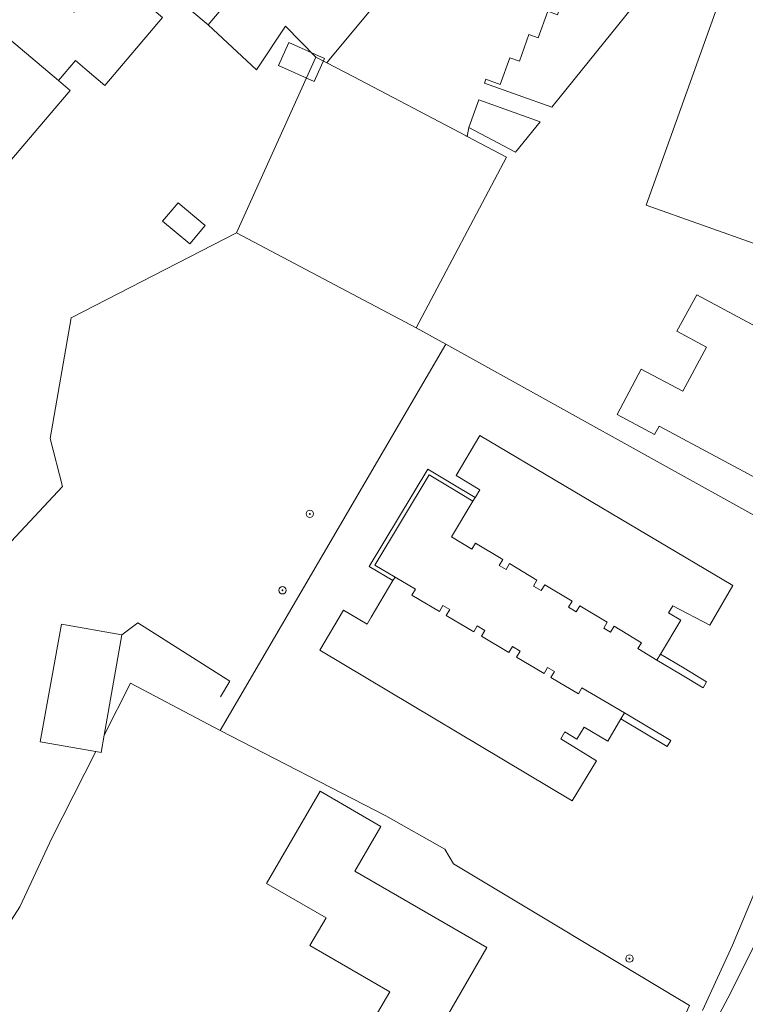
# Model space of a CAD drawing. Header units: metres. Extents: x 187916 to 189411, y 333285 to 334910.
# Tile 24 of 256: x 188393 to 188472, y 334192 to 334299. Entities that reach past the tile are written whole.
import ezdxf

# ---------------------------------------------------------------- set-up
doc = ezdxf.new("R2010")
doc.units = ezdxf.units.M
for name, color, linetype, lineweight in [('B-WE-GR-BOOM-S', 253, 'Continuous', 15), ('B-WE-GR-HAAG-G', 253, 'GR-HAAG1-SO', 15), ('B-WE-IE-TERREINAFSCHEIDING_KUNSTMATIG_HEKWERK-G', 253, 'IE-TERREINAFSCHEIDING_KUNSTMATIG-SO', 15), ('B-WE-IE-TERREINAFSCHEIDING_KUNSTMATIG_MUUR-G', 253, 'IE-TERREINAFSCHEIDING_KUNSTMATIG-SO', 15), ('B-WE-IE-TERREINAFSCHEIDING_KUNSTMATIG_MUUR-GV', 253, 'Continuous', 15), ('B-WE-OG-BEBOUWING-GV', 253, 'Continuous', 15), ('B-WE-OG-TERREIN_ERF-GV', 253, 'Continuous', 15), ('B-WE-OG-TERREIN_OEVER-GV', 253, 'Continuous', 15), ('B-WE-OG-WATER-GV', 253, 'Continuous', 15)]:
    doc.layers.add(name, color=color, linetype=linetype, lineweight=lineweight)
doc.styles.add('NLCS-ISO', font='NLCS-ISO.ttf')
doc.linetypes.add('GR-HAAG1-SO', pattern='A,6,[176,NLCS.SHX,S=0.125,R=0,X=0,Y=0],-2', length=8)
doc.linetypes.add('IE-TERREINAFSCHEIDING_KUNSTMATIG-SO', pattern='A,4,[82,NLCS.SHX,S=0.75,R=90,X=0,Y=0],4,-2', length=10)

# ---------------------------------------------------------------- blocks, each defined once
blk = doc.blocks.new('SGR-BOOM_GBKN-SO')
at = {"linetype": 'ByBlock', "lineweight": 18}
h = blk.add_hatch(color=0, dxfattribs=at)
h.dxf.hatch_style = 1
edge = h.paths.add_edge_path()
edge.add_arc((0, 0), 0.25, 0, 360)
at = {"color": 0, "linetype": 'ByBlock', "lineweight": 18}
for radius in [2, 0.25]:
    blk.add_circle((0, 0), radius, dxfattribs=at)
at = {"color": 0, "linetype": 'ByBlock', "lineweight": 18, "style": 'NLCS-ISO'}
blk.add_attdef('SOORT', (2.5, 0), '', height=1.5, dxfattribs=at)
blk = doc.blocks.new('DTM')
at = {"layer": 'B-WE-GR-HAAG-G', "ltscale": 0.2, "flags": 128}
for points in [[(188413.566, 334298.396), (188418.827, 334293.488), (188421.994, 334298.23), (188425.294, 334294.87), (188416.649, 334275.784), (188398.717, 334266.513), (188396.41, 334253.429), (188397.744, 334248.211), (188392.191, 334242.22), (188388.169, 334244.477), (188372.833, 334257.656), (188359.485, 334269.386)], [(188414.879, 334221.675), (188439.397, 334263.664)], [(188405.156, 334226.818), (188402.29, 334221.176)], [(188465.434, 334190.841), (188465.873, 334191.773), (188440.228, 334207.173), (188439.29, 334208.766), (188432.882, 334212.401), (188414.879, 334221.675), (188405.156, 334226.818)], [(188396.589, 334209.952), (188401.376, 334219.377)], [(188396.589, 334209.952), (188393.138, 334202.503), (188388.826, 334195.843), (188376.483, 334181.509)]]:
    blk.add_lwpolyline(points, dxfattribs=at)
at = {"layer": 'B-WE-IE-TERREINAFSCHEIDING_KUNSTMATIG_HEKWERK-G', "ltscale": 0.2, "flags": 128}
for points in [[(188436.188, 334265.446), (188446, 334283.986), (188441.709, 334286.242), (188441.59, 334286.304), (188429.336, 334292.746), (188426.454, 334294.26), (188425.294, 334294.87)], [(188441.912, 334287.226), (188441.709, 334286.242)], [(188416.649, 334275.784), (188436.188, 334265.446), (188439.397, 334263.664), (188473.833, 334244.545), (188485.292, 334238.183)], [(188404.217, 334232.073), (188405.937, 334233.379)], [(188405.937, 334233.379), (188415.936, 334227.043)], [(188415.936, 334227.043), (188414.933, 334225.339)]]:
    blk.add_lwpolyline(points, dxfattribs=at)
at = {"layer": 'B-WE-IE-TERREINAFSCHEIDING_KUNSTMATIG_MUUR-G', "ltscale": 0.2, "flags": 128}
blk.add_lwpolyline([(188426.454, 334294.26), (188426.855, 334294.743), (188433.979, 334303.31), (188429.742, 334306.877), (188442.039, 334321.408), (188445.056, 334318.921)], dxfattribs=at)
at = {"layer": 'B-WE-IE-TERREINAFSCHEIDING_KUNSTMATIG_MUUR-GV', "ltscale": 0.2, "flags": 128}
for points in [[(188439.994, 334248.539), (188437.43, 334250.077), (188431.068, 334239.492), (188431.077, 334239.487), (188433.649, 334237.962), (188433.879, 334238.349), (188431.685, 334239.649), (188437.585, 334249.459), (188439.763, 334248.153), (188442.344, 334246.604), (188442.576, 334246.99)], [(188465.282, 334228.43), (188462.71, 334229.974), (188462.324, 334229.331), (188464.896, 334227.787), (188467.34, 334226.321), (188467.726, 334226.964)], [(188458.804, 334223.574), (188458.421, 334222.929), (188463.453, 334219.946), (188463.836, 334220.591)]]:
    blk.add_lwpolyline(points, close=True, dxfattribs=at)
at = {"layer": 'B-WE-OG-BEBOUWING-GV', "ltscale": 0.2, "flags": 128}
for points in [[(188406.562, 334321.473), (188407.358, 334320.699), (188401.199, 334313.422), (188400.365, 334314.155), (188400.083, 334313.834), (188400.917, 334313.101), (188398.91, 334310.713), (188413.566, 334298.396), (188436.166, 334325.163), (188421.692, 334337.538), (188419.627, 334335.123), (188418.784, 334335.845), (188418.511, 334335.526), (188419.354, 334334.804), (188413.158, 334327.502), (188412.311, 334328.22), (188412.038, 334327.898), (188412.885, 334327.18), (188410.826, 334324.762), (188411.039, 334324.58), (188409.957, 334323.309), (188409.743, 334323.49), (188407.68, 334321.03), (188406.884, 334321.804)], [(188457.749, 334307.063), (188456.707, 334307.44), (188455.67, 334304.575), (188454.634, 334304.919), (188453.599, 334302.017), (188452.556, 334302.386), (188451.518, 334299.484), (188450.471, 334299.854), (188449.444, 334296.952), (188448.402, 334297.311), (188447.393, 334294.428), (188446.341, 334294.791), (188445.308, 334291.904), (188443.75, 334292.459), (188443.607, 334292.052), (188450.925, 334289.429), (188465.483, 334307.501), (188458.751, 334309.897)], [(188397.32, 334292.332), (188399.171, 334294.51), (188400.451, 334293.421), (188402.364, 334291.794), (188408.617, 334299.166), (188402.758, 334304.136), (188401.427, 334302.567), (188399.016, 334299.744), (188394.523, 334303.575), (188390.104, 334298.392)], [(188397.32, 334292.332), (188390.104, 334298.392), (188385.486, 334292.976), (188389.884, 334289.227), (188387.364, 334286.239), (188391.426, 334282.784), (188396.325, 334288.563), (188398.605, 334291.253)], [(188426.224, 334294.719), (188422.353, 334296.46), (188421.231, 334293.966), (188425.102, 334292.225)], [(188441.912, 334287.226), (188446.981, 334284.533), (188449.632, 334287.824), (188442.966, 334290.227)], [(188408.638, 334277.031), (188411.597, 334274.564), (188413.27, 334276.57), (188410.31, 334279.037)], [(188462.655, 334254.701), (188474.203, 334248.514), (188478.721, 334256.946), (188480.687, 334255.915), (188482.572, 334259.428), (188480.625, 334260.432), (188481.022, 334261.324), (188466.651, 334269.024), (188464.496, 334265.071), (188467.697, 334263.349), (188465.13, 334258.552), (188460.622, 334260.942), (188458.018, 334256.03), (188462.078, 334253.863), (188462.556, 334254.754)], [(188464.922, 334233.661), (188463.602, 334234.454), (188464.06, 334235.217), (188468.064, 334233.113), (188470.586, 334237.441), (188443.108, 334253.727), (188440.509, 334249.396), (188443.09, 334247.847), (188442.612, 334247.05), (188442.576, 334246.99), (188442.344, 334246.604), (188440.013, 334242.719), (188442.225, 334241.392), (188442.611, 334242.035), (188445.586, 334240.25), (188445.2, 334239.606), (188445.938, 334239.164), (188446.324, 334239.807), (188449.299, 334238.022), (188448.913, 334237.378), (188449.753, 334236.874), (188450.139, 334237.517), (188453.115, 334235.732), (188452.729, 334235.089), (188453.569, 334234.584), (188453.955, 334235.228), (188456.93, 334233.442), (188456.545, 334232.799), (188457.282, 334232.357), (188457.668, 334233), (188460.643, 334231.214), (188460.257, 334230.571), (188462.324, 334229.331), (188462.71, 334229.974)], [(188458.421, 334222.929), (188458.804, 334223.574), (188454.18, 334226.315), (188453.797, 334225.67), (188450.812, 334227.439), (188451.195, 334228.084), (188450.455, 334228.523), (188450.073, 334227.878), (188447.088, 334229.647), (188447.47, 334230.292), (188446.636, 334230.787), (188446.253, 334230.142), (188443.268, 334231.911), (188443.651, 334232.556), (188442.816, 334233.051), (188442.434, 334232.406), (188439.449, 334234.175), (188439.831, 334234.82), (188439.083, 334235.264), (188438.701, 334234.619), (188435.716, 334236.388), (188436.098, 334237.033), (188433.879, 334238.349), (188433.649, 334237.962), (188431.304, 334234.005), (188430.845, 334233.231), (188428.273, 334234.755), (188425.699, 334230.414), (188453.124, 334214.011), (188455.775, 334218.357), (188451.876, 334220.752), (188452.33, 334221.518), (188453.638, 334220.743), (188454.413, 334222.05), (188456.993, 334220.52)], [(188404.217, 334232.073), (188397.631, 334233.241), (188395.349, 334220.439), (188401.376, 334219.377), (188401.954, 334219.275), (188402.29, 334221.176)], [(188425.732, 334215.07), (188419.919, 334205.051), (188426.383, 334201.303), (188424.641, 334198.302), (188433.312, 334193.278), (188431.975, 334190.975), (188437.807, 334187.604), (188443.86, 334198.078), (188429.527, 334206.362), (188432.348, 334211.23)]]:
    blk.add_lwpolyline(points, close=True, dxfattribs=at)
blk.add_lwpolyline([(188470.766, 334305.603), (188461.172, 334278.776), (188473.384, 334274.416)], dxfattribs=at)
at = {"layer": 'B-WE-OG-TERREIN_ERF-GV', "ltscale": 0.2, "flags": 128}
for points in [[(188419.962, 334338.975), (188420.82, 334338.21), (188421.692, 334337.538), (188436.166, 334325.163), (188413.566, 334298.396), (188398.91, 334310.713), (188398.104, 334311.455), (188396.238, 334313.039), (188396.187, 334313.083), (188363.345, 334274.45), (188359.485, 334269.386), (188358.736, 334268.353), (188355.683, 334263.952), (188352.778, 334259.451)], [(188473.384, 334274.416), (188461.172, 334278.776), (188470.766, 334305.603)], [(188467.29, 334191.218), (188470.535, 334198.34), (188474.098, 334206.822)]]:
    blk.add_lwpolyline(points, dxfattribs=at)
for points in [[(188455.67, 334304.575), (188456.707, 334307.44), (188457.749, 334307.063), (188458.751, 334309.897), (188465.483, 334307.501), (188450.925, 334289.429), (188443.607, 334292.052), (188443.75, 334292.459), (188445.308, 334291.904), (188446.341, 334294.791), (188447.393, 334294.428), (188448.402, 334297.311), (188449.444, 334296.952), (188450.471, 334299.854), (188451.518, 334299.484), (188452.556, 334302.386), (188453.599, 334302.017), (188454.634, 334304.919)], [(188390.104, 334298.392), (188394.523, 334303.575), (188399.016, 334299.744), (188401.427, 334302.567), (188402.758, 334304.136), (188408.617, 334299.166), (188402.364, 334291.794), (188400.451, 334293.421), (188399.171, 334294.51), (188397.32, 334292.332), (188398.605, 334291.253), (188396.325, 334288.563), (188391.426, 334282.784), (188387.364, 334286.239), (188389.884, 334289.227), (188385.486, 334292.976)], [(188421.231, 334293.966), (188422.353, 334296.46), (188426.224, 334294.719), (188425.102, 334292.225)], [(188449.632, 334287.824), (188446.981, 334284.533), (188441.912, 334287.226), (188442.966, 334290.227)], [(188411.597, 334274.564), (188408.638, 334277.031), (188410.31, 334279.037), (188413.27, 334276.57)], [(188462.078, 334253.863), (188458.018, 334256.03), (188460.622, 334260.942), (188465.13, 334258.552), (188467.697, 334263.349), (188464.496, 334265.071), (188466.651, 334269.024), (188481.022, 334261.324), (188480.625, 334260.432), (188482.572, 334259.428), (188480.687, 334255.915), (188478.721, 334256.946), (188474.203, 334248.514), (188462.655, 334254.701), (188462.556, 334254.754)], [(188431.077, 334239.487), (188431.068, 334239.492), (188437.43, 334250.077), (188439.994, 334248.539), (188442.576, 334246.99), (188442.612, 334247.05), (188443.09, 334247.847), (188440.509, 334249.396), (188443.108, 334253.727), (188470.586, 334237.441), (188468.064, 334233.113), (188464.06, 334235.217), (188463.602, 334234.454), (188464.922, 334233.661), (188462.71, 334229.974), (188465.282, 334228.43), (188467.726, 334226.964), (188467.34, 334226.321), (188464.896, 334227.787), (188462.324, 334229.331), (188460.257, 334230.571), (188460.643, 334231.214), (188457.668, 334233), (188457.282, 334232.357), (188456.545, 334232.799), (188456.93, 334233.442), (188453.955, 334235.228), (188453.569, 334234.584), (188452.729, 334235.089), (188453.115, 334235.732), (188450.139, 334237.517), (188449.753, 334236.874), (188448.913, 334237.378), (188449.299, 334238.022), (188446.324, 334239.807), (188445.938, 334239.164), (188445.2, 334239.606), (188445.586, 334240.25), (188442.611, 334242.035), (188442.225, 334241.392), (188440.013, 334242.719), (188442.344, 334246.604), (188439.763, 334248.153), (188437.585, 334249.459), (188431.685, 334239.649), (188433.879, 334238.349), (188436.098, 334237.033), (188435.716, 334236.388), (188438.701, 334234.619), (188439.083, 334235.264), (188439.831, 334234.82), (188439.449, 334234.175), (188442.434, 334232.406), (188442.816, 334233.051), (188443.651, 334232.556), (188443.268, 334231.911), (188446.253, 334230.142), (188446.636, 334230.787), (188447.47, 334230.292), (188447.088, 334229.647), (188450.073, 334227.878), (188450.455, 334228.523), (188451.195, 334228.084), (188450.812, 334227.439), (188453.797, 334225.67), (188454.18, 334226.315), (188458.804, 334223.574), (188463.836, 334220.591), (188463.453, 334219.946), (188458.421, 334222.929), (188456.993, 334220.52), (188454.413, 334222.05), (188453.638, 334220.743), (188452.33, 334221.518), (188451.876, 334220.752), (188455.775, 334218.357), (188453.124, 334214.011), (188425.699, 334230.414), (188428.273, 334234.755), (188430.845, 334233.231), (188431.304, 334234.005), (188433.649, 334237.962)], [(188404.217, 334232.073), (188402.29, 334221.176), (188401.954, 334219.275), (188401.376, 334219.377), (188395.349, 334220.439), (188397.631, 334233.241)], [(188429.527, 334206.362), (188443.86, 334198.078), (188437.807, 334187.604), (188431.975, 334190.975), (188433.312, 334193.278), (188424.641, 334198.302), (188426.383, 334201.303), (188419.919, 334205.051), (188425.732, 334215.07), (188432.348, 334211.23)]]:
    blk.add_lwpolyline(points, close=True, dxfattribs=at)
at = {"layer": 'B-WE-OG-TERREIN_OEVER-GV', "ltscale": 0.2, "flags": 128}
for points in [[(188468.843, 334190.332), (188470.331, 334193.103), (188474.828, 334202.123)], [(188474.098, 334206.822), (188470.535, 334198.34), (188467.29, 334191.218)]]:
    blk.add_lwpolyline(points, dxfattribs=at)
at = {"layer": 'B-WE-OG-WATER-GV', "ltscale": 0.2, "flags": 128}
blk.add_lwpolyline([(188500.278, 334270.854), (188500.107, 334270.473), (188495.87, 334259.027), (188495.457, 334257.802), (188494.447, 334254.81), (188492.594, 334249.318), (188489.295, 334240.039), (188484.475, 334226.24), (188482.616, 334221.168), (188480.873, 334216.265), (188479.897, 334213.859), (188477.944, 334209.479), (188476.257, 334205.495), (188474.828, 334202.123), (188470.331, 334193.103), (188468.843, 334190.332)], dxfattribs=at)
at = {"layer": 'B-WE-GR-BOOM-S', "xscale": 0.2, "yscale": 0.2, "zscale": 0.2}
for p in [(188424.622, 334245.216), (188421.655, 334236.909), (188459.345, 334196.876)]:
    blk.add_blockref('SGR-BOOM_GBKN-SO', p, dxfattribs=at)

msp = doc.modelspace()

# ---------------------------------------------------------------- block references
msp.add_blockref('DTM', (0, 0))

doc.saveas('drawing.dxf')
